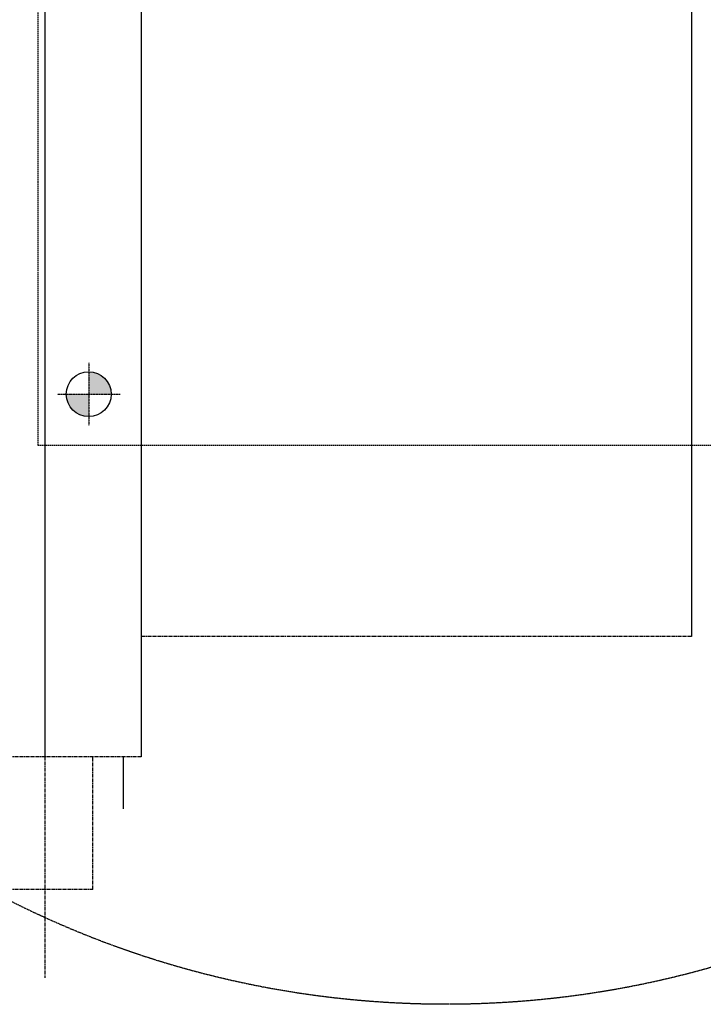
# Model space of a CAD drawing. Header units: inches. Extents: x -4968858 to -265257, y -220693 to 1871410.
# Tile 121 of 225: x -1895294 to -1895039, y 1194038 to 1194406. Entities that reach past the tile are written whole.
import ezdxf

# ---------------------------------------------------------------- set-up
doc = ezdxf.new("R2010")
doc.units = ezdxf.units.IN
doc.header["$MEASUREMENT"] = 0
for name, pattern in [('CENTER', [2, 1.25, -0.25, 0.25, -0.25]), ('CENTER2', [1.125, 0.75, -0.125, 0.125, -0.125]), ('CONTINOUS', [0]), ('DASHED', [0.75, 0.5, -0.25]), ('HIDDEN', [0.375, 0.25, -0.125])]:
    doc.linetypes.add(name, pattern=pattern)
doc.layers.add('GRID', color=8, linetype='Continuous')
doc.layers.add('IPB', color=6, linetype='Continuous')

# ---------------------------------------------------------------- blocks, each defined once
blk = doc.blocks.new('UTCOMBINE')
h = blk.add_hatch(color=256)
h.paths.add_polyline_path([(-706805.42, 46693.42), (-706797.03, 46693.42), (-706797.03, 46685.03, -0.414214)])
h.paths.add_polyline_path([(-706788.65, 46693.42), (-706797.03, 46693.42), (-706797.03, 46701.8, -0.414214)])
h = blk.add_hatch(color=256)
h.paths.add_polyline_path([(-706805.42, 46693.42), (-706797.03, 46693.42), (-706797.03, 46685.03, -0.414214)])
h.paths.add_polyline_path([(-706788.65, 46693.42), (-706797.03, 46693.42), (-706797.03, 46701.8, -0.414214)])
h = blk.add_hatch(color=256)
h.paths.add_polyline_path([(-706805.42, 46693.42), (-706797.03, 46693.42), (-706797.03, 46685.03, -0.414214)])
h.paths.add_polyline_path([(-706788.65, 46693.42), (-706797.03, 46693.42), (-706797.03, 46701.8, -0.414214)])
h = blk.add_hatch(color=256)
h.paths.add_polyline_path([(-706805.42, 46693.42), (-706797.03, 46693.42), (-706797.03, 46685.03, -0.414214)])
h.paths.add_polyline_path([(-706788.65, 46693.42), (-706797.03, 46693.42), (-706797.03, 46701.8, -0.414214)])
h = blk.add_hatch(color=256)
h.paths.add_polyline_path([(-706805.42, 46693.42), (-706797.03, 46693.42), (-706797.03, 46685.03, -0.414214)])
h.paths.add_polyline_path([(-706788.65, 46693.42), (-706797.03, 46693.42), (-706797.03, 46701.8, -0.414214)])
h = blk.add_hatch(color=256)
h.paths.add_polyline_path([(-706805.42, 46693.42), (-706797.03, 46693.42), (-706797.03, 46685.03, -0.414214)])
h.paths.add_polyline_path([(-706788.65, 46693.42), (-706797.03, 46693.42), (-706797.03, 46701.8, -0.414214)])
h = blk.add_hatch(color=256)
h.paths.add_polyline_path([(-706805.42, 46693.42), (-706797.03, 46693.42), (-706797.03, 46685.03, -0.414214)])
h.paths.add_polyline_path([(-706788.65, 46693.42), (-706797.03, 46693.42), (-706797.03, 46701.8, -0.414214)])
h = blk.add_hatch(color=256)
h.paths.add_polyline_path([(-706805.42, 46693.42), (-706797.03, 46693.42), (-706797.03, 46685.03, -0.414214)])
h.paths.add_polyline_path([(-706788.65, 46693.42), (-706797.03, 46693.42), (-706797.03, 46701.8, -0.414214)])
h = blk.add_hatch(color=256)
h.paths.add_polyline_path([(-706805.42, 46693.42), (-706797.03, 46693.42), (-706797.03, 46685.03, -0.414214)])
h.paths.add_polyline_path([(-706788.65, 46693.42), (-706797.03, 46693.42), (-706797.03, 46701.8, -0.414214)])
h = blk.add_hatch(color=256)
h.paths.add_polyline_path([(-706805.42, 46693.42), (-706797.03, 46693.42), (-706797.03, 46685.03, -0.414214)])
h.paths.add_polyline_path([(-706788.65, 46693.42), (-706797.03, 46693.42), (-706797.03, 46701.8, -0.414214)])
h = blk.add_hatch(color=256)
h.paths.add_polyline_path([(-706805.42, 46693.42), (-706797.03, 46693.42), (-706797.03, 46685.03, -0.414214)])
h.paths.add_polyline_path([(-706788.65, 46693.42), (-706797.03, 46693.42), (-706797.03, 46701.8, -0.414214)])
h = blk.add_hatch(color=256)
h.paths.add_polyline_path([(-706805.42, 46693.42), (-706797.03, 46693.42), (-706797.03, 46685.03, -0.414214)])
h.paths.add_polyline_path([(-706788.65, 46693.42), (-706797.03, 46693.42), (-706797.03, 46701.8, -0.414214)])
h = blk.add_hatch(color=256)
h.paths.add_polyline_path([(-706805.42, 46693.42), (-706797.03, 46693.42), (-706797.03, 46685.03, -0.414214)])
h.paths.add_polyline_path([(-706788.65, 46693.42), (-706797.03, 46693.42), (-706797.03, 46701.8, -0.414214)])
h = blk.add_hatch(color=256)
h.paths.add_polyline_path([(-706805.42, 46693.42), (-706797.03, 46693.42), (-706797.03, 46685.03, -0.414214)])
h.paths.add_polyline_path([(-706788.65, 46693.42), (-706797.03, 46693.42), (-706797.03, 46701.8, -0.414214)])
h = blk.add_hatch(color=256)
h.paths.add_polyline_path([(-706805.42, 46693.42), (-706797.03, 46693.42), (-706797.03, 46685.03, -0.414214)])
h.paths.add_polyline_path([(-706788.65, 46693.42), (-706797.03, 46693.42), (-706797.03, 46701.8, -0.414214)])
h = blk.add_hatch(color=256)
h.paths.add_polyline_path([(-706805.42, 46693.42), (-706797.03, 46693.42), (-706797.03, 46685.03, -0.414214)])
h.paths.add_polyline_path([(-706788.65, 46693.42), (-706797.03, 46693.42), (-706797.03, 46701.8, -0.414214)])
h = blk.add_hatch(color=256)
h.paths.add_polyline_path([(-706805.42, 46693.42), (-706797.03, 46693.42), (-706797.03, 46685.03, -0.414214)])
h.paths.add_polyline_path([(-706788.65, 46693.42), (-706797.03, 46693.42), (-706797.03, 46701.8, -0.414214)])
h = blk.add_hatch(color=256)
h.paths.add_polyline_path([(-706805.42, 46693.42), (-706797.03, 46693.42), (-706797.03, 46685.03, -0.414214)])
h.paths.add_polyline_path([(-706788.65, 46693.42), (-706797.03, 46693.42), (-706797.03, 46701.8, -0.414214)])
h = blk.add_hatch(color=256)
h.paths.add_polyline_path([(-706805.42, 46693.42), (-706797.03, 46693.42), (-706797.03, 46685.03, -0.414214)])
h.paths.add_polyline_path([(-706788.65, 46693.42), (-706797.03, 46693.42), (-706797.03, 46701.8, -0.414214)])
h = blk.add_hatch(color=256)
h.paths.add_polyline_path([(-706805.42, 46693.42), (-706797.03, 46693.42), (-706797.03, 46685.03, -0.414214)])
h.paths.add_polyline_path([(-706788.65, 46693.42), (-706797.03, 46693.42), (-706797.03, 46701.8, -0.414214)])
h = blk.add_hatch(color=256)
h.paths.add_polyline_path([(-706805.42, 46693.42), (-706797.03, 46693.42), (-706797.03, 46685.03, -0.414214)])
h.paths.add_polyline_path([(-706788.65, 46693.42), (-706797.03, 46693.42), (-706797.03, 46701.8, -0.414214)])
h = blk.add_hatch(color=256)
h.paths.add_polyline_path([(-706805.42, 46693.42), (-706797.03, 46693.42), (-706797.03, 46685.03, -0.414214)])
h.paths.add_polyline_path([(-706788.65, 46693.42), (-706797.03, 46693.42), (-706797.03, 46701.8, -0.414214)])
h = blk.add_hatch(color=256)
h.paths.add_polyline_path([(-706805.42, 46693.42), (-706797.03, 46693.42), (-706797.03, 46685.03, -0.414214)])
h.paths.add_polyline_path([(-706788.65, 46693.42), (-706797.03, 46693.42), (-706797.03, 46701.8, -0.414214)])
h = blk.add_hatch(color=256)
h.paths.add_polyline_path([(-706805.42, 46693.42), (-706797.03, 46693.42), (-706797.03, 46685.03, -0.414214)])
h.paths.add_polyline_path([(-706788.65, 46693.42), (-706797.03, 46693.42), (-706797.03, 46701.8, -0.414214)])
h = blk.add_hatch(color=256)
h.paths.add_polyline_path([(-706805.42, 46693.42), (-706797.03, 46693.42), (-706797.03, 46685.03, -0.414214)])
h.paths.add_polyline_path([(-706788.65, 46693.42), (-706797.03, 46693.42), (-706797.03, 46701.8, -0.414214)])
h = blk.add_hatch(color=256)
h.paths.add_polyline_path([(-706805.42, 46693.42), (-706797.03, 46693.42), (-706797.03, 46685.03, -0.414214)])
h.paths.add_polyline_path([(-706788.65, 46693.42), (-706797.03, 46693.42), (-706797.03, 46701.8, -0.414214)])
h = blk.add_hatch(color=256)
h.paths.add_polyline_path([(-706805.42, 46693.42), (-706797.03, 46693.42), (-706797.03, 46685.03, -0.414214)])
h.paths.add_polyline_path([(-706788.65, 46693.42), (-706797.03, 46693.42), (-706797.03, 46701.8, -0.414214)])
h = blk.add_hatch(color=256)
h.paths.add_polyline_path([(-706805.42, 46693.42), (-706797.03, 46693.42), (-706797.03, 46685.03, -0.414214)])
h.paths.add_polyline_path([(-706788.65, 46693.42), (-706797.03, 46693.42), (-706797.03, 46701.8, -0.414214)])
h = blk.add_hatch(color=256)
h.paths.add_polyline_path([(-706805.42, 46693.42), (-706797.03, 46693.42), (-706797.03, 46685.03, -0.414214)])
h.paths.add_polyline_path([(-706788.65, 46693.42), (-706797.03, 46693.42), (-706797.03, 46701.8, -0.414214)])
h = blk.add_hatch(color=256)
h.paths.add_polyline_path([(-706805.42, 46693.42), (-706797.03, 46693.42), (-706797.03, 46685.03, -0.414214)])
h.paths.add_polyline_path([(-706788.65, 46693.42), (-706797.03, 46693.42), (-706797.03, 46701.8, -0.414214)])
h = blk.add_hatch(color=256)
h.paths.add_polyline_path([(-706805.42, 46693.42), (-706797.03, 46693.42), (-706797.03, 46685.03, -0.414214)])
h.paths.add_polyline_path([(-706788.65, 46693.42), (-706797.03, 46693.42), (-706797.03, 46701.8, -0.414214)])
h = blk.add_hatch(color=256)
h.paths.add_polyline_path([(-706805.42, 46693.42), (-706797.03, 46693.42), (-706797.03, 46685.03, -0.414214)])
h.paths.add_polyline_path([(-706788.65, 46693.42), (-706797.03, 46693.42), (-706797.03, 46701.8, -0.414214)])
h = blk.add_hatch(color=256)
h.paths.add_polyline_path([(-706805.42, 46693.42), (-706797.03, 46693.42), (-706797.03, 46685.03, -0.414214)])
h.paths.add_polyline_path([(-706788.65, 46693.42), (-706797.03, 46693.42), (-706797.03, 46701.8, -0.414214)])
h = blk.add_hatch(color=256)
h.paths.add_polyline_path([(-706805.42, 46693.42), (-706797.03, 46693.42), (-706797.03, 46685.03, -0.414214)])
h.paths.add_polyline_path([(-706788.65, 46693.42), (-706797.03, 46693.42), (-706797.03, 46701.8, -0.414214)])
h = blk.add_hatch(color=256)
h.paths.add_polyline_path([(-706805.42, 46693.42), (-706797.03, 46693.42), (-706797.03, 46685.03, -0.414214)])
h.paths.add_polyline_path([(-706788.65, 46693.42), (-706797.03, 46693.42), (-706797.03, 46701.8, -0.414214)])
h = blk.add_hatch(color=256)
h.paths.add_polyline_path([(-706805.42, 46693.42), (-706797.03, 46693.42), (-706797.03, 46685.03, -0.414214)])
h.paths.add_polyline_path([(-706788.65, 46693.42), (-706797.03, 46693.42), (-706797.03, 46701.8, -0.414214)])
h = blk.add_hatch(color=256)
h.paths.add_polyline_path([(-706805.42, 46693.42), (-706797.03, 46693.42), (-706797.03, 46685.03, -0.414214)])
h.paths.add_polyline_path([(-706788.65, 46693.42), (-706797.03, 46693.42), (-706797.03, 46701.8, -0.414214)])
h = blk.add_hatch(color=256)
h.paths.add_polyline_path([(-706805.42, 46693.42), (-706797.03, 46693.42), (-706797.03, 46685.03, -0.414214)])
h.paths.add_polyline_path([(-706788.65, 46693.42), (-706797.03, 46693.42), (-706797.03, 46701.8, -0.414214)])
h = blk.add_hatch(color=256)
h.paths.add_polyline_path([(-706805.42, 46693.42), (-706797.03, 46693.42), (-706797.03, 46685.03, -0.414214)])
h.paths.add_polyline_path([(-706788.65, 46693.42), (-706797.03, 46693.42), (-706797.03, 46701.8, -0.414214)])
h = blk.add_hatch(color=256)
h.paths.add_polyline_path([(-706805.42, 46693.42), (-706797.03, 46693.42), (-706797.03, 46685.03, -0.414214)])
h.paths.add_polyline_path([(-706788.65, 46693.42), (-706797.03, 46693.42), (-706797.03, 46701.8, -0.414214)])
h = blk.add_hatch(color=256)
h.paths.add_polyline_path([(-706805.42, 46693.42), (-706797.03, 46693.42), (-706797.03, 46685.03, -0.414214)])
h.paths.add_polyline_path([(-706788.65, 46693.42), (-706797.03, 46693.42), (-706797.03, 46701.8, -0.414214)])
h = blk.add_hatch(color=256)
h.paths.add_polyline_path([(-706805.42, 46693.42), (-706797.03, 46693.42), (-706797.03, 46685.03, -0.414214)])
h.paths.add_polyline_path([(-706788.65, 46693.42), (-706797.03, 46693.42), (-706797.03, 46701.8, -0.414214)])
h = blk.add_hatch(color=256)
h.paths.add_polyline_path([(-706805.42, 46693.42), (-706797.03, 46693.42), (-706797.03, 46685.03, -0.414214)])
h.paths.add_polyline_path([(-706788.65, 46693.42), (-706797.03, 46693.42), (-706797.03, 46701.8, -0.414214)])
h = blk.add_hatch(color=256)
h.paths.add_polyline_path([(-706805.42, 46693.42), (-706797.03, 46693.42), (-706797.03, 46685.03, -0.414214)])
h.paths.add_polyline_path([(-706788.65, 46693.42), (-706797.03, 46693.42), (-706797.03, 46701.8, -0.414214)])
h = blk.add_hatch(color=256)
h.paths.add_polyline_path([(-706805.42, 46693.42), (-706797.03, 46693.42), (-706797.03, 46685.03, -0.414214)])
h.paths.add_polyline_path([(-706788.65, 46693.42), (-706797.03, 46693.42), (-706797.03, 46701.8, -0.414214)])
h = blk.add_hatch(color=256)
h.paths.add_polyline_path([(-706805.42, 46693.42), (-706797.03, 46693.42), (-706797.03, 46685.03, -0.414214)])
h.paths.add_polyline_path([(-706788.65, 46693.42), (-706797.03, 46693.42), (-706797.03, 46701.8, -0.414214)])
h = blk.add_hatch(color=256)
h.paths.add_polyline_path([(-706805.42, 46693.42), (-706797.03, 46693.42), (-706797.03, 46685.03, -0.414214)])
h.paths.add_polyline_path([(-706788.65, 46693.42), (-706797.03, 46693.42), (-706797.03, 46701.8, -0.414214)])
h = blk.add_hatch(color=256)
h.paths.add_polyline_path([(-706805.42, 46693.42), (-706797.03, 46693.42), (-706797.03, 46685.03, -0.414214)])
h.paths.add_polyline_path([(-706788.65, 46693.42), (-706797.03, 46693.42), (-706797.03, 46701.8, -0.414214)])
h = blk.add_hatch(color=256)
h.paths.add_polyline_path([(-706805.42, 46693.42), (-706797.03, 46693.42), (-706797.03, 46685.03, -0.414214)])
h.paths.add_polyline_path([(-706788.65, 46693.42), (-706797.03, 46693.42), (-706797.03, 46701.8, -0.414214)])
h = blk.add_hatch(color=256)
h.paths.add_polyline_path([(-706805.42, 46693.42), (-706797.03, 46693.42), (-706797.03, 46685.03, -0.414214)])
h.paths.add_polyline_path([(-706788.65, 46693.42), (-706797.03, 46693.42), (-706797.03, 46701.8, -0.414214)])
h = blk.add_hatch(color=256)
h.paths.add_polyline_path([(-706805.42, 46693.42), (-706797.03, 46693.42), (-706797.03, 46685.03, -0.414214)])
h.paths.add_polyline_path([(-706788.65, 46693.42), (-706797.03, 46693.42), (-706797.03, 46701.8, -0.414214)])
h = blk.add_hatch(color=256)
h.paths.add_polyline_path([(-706805.42, 46693.42), (-706797.03, 46693.42), (-706797.03, 46685.03, -0.414214)])
h.paths.add_polyline_path([(-706788.65, 46693.42), (-706797.03, 46693.42), (-706797.03, 46701.8, -0.414214)])
h = blk.add_hatch(color=256)
h.paths.add_polyline_path([(-706805.42, 46693.42), (-706797.03, 46693.42), (-706797.03, 46685.03, -0.414214)])
h.paths.add_polyline_path([(-706788.65, 46693.42), (-706797.03, 46693.42), (-706797.03, 46701.8, -0.414214)])
h = blk.add_hatch(color=256)
h.paths.add_polyline_path([(-706805.42, 46693.42), (-706797.03, 46693.42), (-706797.03, 46685.03, -0.414214)])
h.paths.add_polyline_path([(-706788.65, 46693.42), (-706797.03, 46693.42), (-706797.03, 46701.8, -0.414214)])
h = blk.add_hatch(color=256)
h.paths.add_polyline_path([(-706805.42, 46693.42), (-706797.03, 46693.42), (-706797.03, 46685.03, -0.414214)])
h.paths.add_polyline_path([(-706788.65, 46693.42), (-706797.03, 46693.42), (-706797.03, 46701.8, -0.414214)])
h = blk.add_hatch(color=256)
h.paths.add_polyline_path([(-706805.42, 46693.42), (-706797.03, 46693.42), (-706797.03, 46685.03, -0.414214)])
h.paths.add_polyline_path([(-706788.65, 46693.42), (-706797.03, 46693.42), (-706797.03, 46701.8, -0.414214)])
h = blk.add_hatch(color=256)
h.paths.add_polyline_path([(-706805.42, 46693.42), (-706797.03, 46693.42), (-706797.03, 46685.03, -0.414214)])
h.paths.add_polyline_path([(-706788.65, 46693.42), (-706797.03, 46693.42), (-706797.03, 46701.8, -0.414214)])
h = blk.add_hatch(color=256)
h.paths.add_polyline_path([(-706805.42, 46693.42), (-706797.03, 46693.42), (-706797.03, 46685.03, -0.414214)])
h.paths.add_polyline_path([(-706788.65, 46693.42), (-706797.03, 46693.42), (-706797.03, 46701.8, -0.414214)])
h = blk.add_hatch(color=256)
h.paths.add_polyline_path([(-706805.42, 46693.42), (-706797.03, 46693.42), (-706797.03, 46685.03, -0.414214)])
h.paths.add_polyline_path([(-706788.65, 46693.42), (-706797.03, 46693.42), (-706797.03, 46701.8, -0.414214)])
h = blk.add_hatch(color=256)
h.paths.add_polyline_path([(-706805.42, 46693.42), (-706797.03, 46693.42), (-706797.03, 46685.03, -0.414214)])
h.paths.add_polyline_path([(-706788.65, 46693.42), (-706797.03, 46693.42), (-706797.03, 46701.8, -0.414214)])
h = blk.add_hatch(color=256)
h.paths.add_polyline_path([(-706805.42, 46693.42), (-706797.03, 46693.42), (-706797.03, 46685.03, -0.414214)])
h.paths.add_polyline_path([(-706788.65, 46693.42), (-706797.03, 46693.42), (-706797.03, 46701.8, -0.414214)])
h = blk.add_hatch(color=256)
h.paths.add_polyline_path([(-706805.42, 46693.42), (-706797.03, 46693.42), (-706797.03, 46685.03, -0.414214)])
h.paths.add_polyline_path([(-706788.65, 46693.42), (-706797.03, 46693.42), (-706797.03, 46701.8, -0.414214)])
h = blk.add_hatch(color=256)
h.paths.add_polyline_path([(-706805.42, 46693.42), (-706797.03, 46693.42), (-706797.03, 46685.03, -0.414214)])
h.paths.add_polyline_path([(-706788.65, 46693.42), (-706797.03, 46693.42), (-706797.03, 46701.8, -0.414214)])
h = blk.add_hatch(color=256)
h.paths.add_polyline_path([(-706805.42, 46693.42), (-706797.03, 46693.42), (-706797.03, 46685.03, -0.414214)])
h.paths.add_polyline_path([(-706788.65, 46693.42), (-706797.03, 46693.42), (-706797.03, 46701.8, -0.414214)])
at = {"color": 6, "linetype": 'CENTER'}
for p, q in [((-706780.62, 45382.89, 0), (-706780.62, 46911.52, 0)), ((-706798.62, 46878.44, 0), (-706798.62, 46828.94, 0)), ((-706798.62, 46878.44, 0), (-706762.62, 46878.44, 0)), ((-706798.62, 46878.44, 0), (-706762.62, 46878.44, 0)), ((-706798.62, 46878.44, 0), (-706798.62, 46828.94, 0)), ((-706798.62, 46878.44, 0), (-706798.62, 46828.94, 0)), ((-706798.62, 46878.44, 0), (-706762.62, 46878.44, 0)), ((-706798.62, 46878.44, 0), (-706762.62, 46878.44, 0)), ((-706798.62, 46878.44, 0), (-706798.62, 46828.94, 0)), ((-706816.62, 46828.94, 0), (-706744.62, 46828.94, 0)), ((-706816.62, 46828.94, 0), (-706744.62, 46828.94, 0)), ((-707022.24, 46783.94, 0), (-706816.62, 46783.94, 0))]:
    blk.add_line(p, q, dxfattribs=at)
at = {"color": 3}
blk.add_line((-706809.95, 46828.94, 0), (-706809.95, 46848.34, 0), dxfattribs=at)
blk.add_line((-706809.95, 46828.94, 0), (-706809.95, 46848.34, 0), dxfattribs=at)
blk.add_line((-706809.95, 46828.94, 0), (-706809.95, 46848.34, 0), dxfattribs=at)
blk.add_line((-706809.95, 46828.94, 0), (-706809.95, 46848.34, 0), dxfattribs=at)
at = {"color": 6}
for p, q in [((-706816.62, 45726.59, 0), (-706816.62, 46828.94, 0)), ((-706780.62, 45220.29, 0), (-706780.62, 46829.58, 0)), ((-707022.24, 45383.96, 0), (-707022.24, 46783.94, 0)), ((-707022.24, 45383.96, 0), (-707022.24, 46783.94, 0))]:
    blk.add_line(p, q, dxfattribs=at)
at = {"color": 2, "linetype": 'DASHED'}
for p, q in [((-706777.98, 46712.47, 0), (-707082.8, 46712.47, 0)), ((-706777.98, 46712.47, 0), (-707082.8, 46712.47, 0)), ((-706777.98, 46712.47, 0), (-707082.8, 46712.47, 0)), ((-706777.98, 46712.47, 0), (-707082.8, 46712.47, 0)), ((-706777.98, 46712.47, 0), (-707082.8, 46712.47, 0)), ((-706777.98, 46712.47, 0), (-707082.8, 46712.47, 0)), ((-706777.98, 46712.47, 0), (-707082.8, 46712.47, 0)), ((-706777.98, 46712.47, 0), (-707082.8, 46712.47, 0)), ((-706777.98, 46712.47, 0), (-707082.8, 46712.47, 0)), ((-706777.98, 46712.47, 0), (-707082.8, 46712.47, 0)), ((-706777.98, 46712.47, 0), (-707082.8, 46712.47, 0)), ((-706777.98, 46712.47, 0), (-707082.8, 46712.47, 0)), ((-706777.98, 46712.47, 0), (-707082.8, 46712.47, 0)), ((-706777.98, 46712.47, 0), (-707082.8, 46712.47, 0)), ((-706777.98, 46712.47, 0), (-707082.8, 46712.47, 0)), ((-706777.98, 46712.47, 0), (-707082.8, 46712.47, 0)), ((-706777.98, 46712.47, 0), (-707082.8, 46712.47, 0)), ((-706777.98, 46712.47, 0), (-707082.8, 46712.47, 0)), ((-706777.98, 46712.47, 0), (-707082.8, 46712.47, 0)), ((-706777.98, 46712.47, 0), (-707082.8, 46712.47, 0)), ((-706777.98, 46712.47, 0), (-707082.8, 46712.47, 0)), ((-706777.98, 46712.47, 0), (-707082.8, 46712.47, 0)), ((-706777.98, 46712.47, 0), (-707082.8, 46712.47, 0)), ((-706777.98, 46712.47, 0), (-707082.8, 46712.47, 0)), ((-706777.98, 46712.47, 0), (-707082.8, 46712.47, 0)), ((-706777.98, 46712.47, 0), (-707082.8, 46712.47, 0)), ((-706777.98, 46712.47, 0), (-707082.8, 46712.47, 0)), ((-706777.98, 46712.47, 0), (-707082.8, 46712.47, 0)), ((-706777.98, 46712.47, 0), (-707082.8, 46712.47, 0)), ((-706777.98, 46712.47, 0), (-707082.8, 46712.47, 0)), ((-706777.98, 46712.47, 0), (-707082.8, 46712.47, 0)), ((-706777.98, 46712.47, 0), (-707082.8, 46712.47, 0)), ((-706777.98, 46712.47, 0), (-707082.8, 46712.47, 0)), ((-706777.98, 46712.47, 0), (-707082.8, 46712.47, 0)), ((-706777.98, 46712.47, 0), (-707082.8, 46712.47, 0)), ((-706777.98, 46712.47, 0), (-707082.8, 46712.47, 0)), ((-706777.98, 46712.47, 0), (-707082.8, 46712.47, 0)), ((-706777.98, 46712.47, 0), (-707082.8, 46712.47, 0)), ((-706777.98, 46712.47, 0), (-707082.8, 46712.47, 0)), ((-706777.98, 46712.47, 0), (-707082.8, 46712.47, 0)), ((-706777.98, 46712.47, 0), (-707082.8, 46712.47, 0)), ((-706777.98, 46712.47, 0), (-707082.8, 46712.47, 0)), ((-706777.98, 46712.47, 0), (-707082.8, 46712.47, 0)), ((-706777.98, 46712.47, 0), (-707082.8, 46712.47, 0)), ((-706777.98, 46712.47, 0), (-707082.8, 46712.47, 0)), ((-706777.98, 46712.47, 0), (-707082.8, 46712.47, 0)), ((-706777.98, 46712.47, 0), (-707082.8, 46712.47, 0)), ((-706777.98, 46712.47, 0), (-707082.8, 46712.47, 0)), ((-706777.98, 46712.47, 0), (-707082.8, 46712.47, 0)), ((-706777.98, 46712.47, 0), (-707082.8, 46712.47, 0)), ((-706777.98, 46712.47, 0), (-707082.8, 46712.47, 0)), ((-706777.98, 46712.47, 0), (-707082.8, 46712.47, 0)), ((-706777.98, 46712.47, 0), (-707082.8, 46712.47, 0)), ((-706777.98, 46712.47, 0), (-707082.8, 46712.47, 0)), ((-706777.98, 46712.47, 0), (-707082.8, 46712.47, 0)), ((-706777.98, 46712.47, 0), (-707082.8, 46712.47, 0)), ((-706777.98, 46712.47, 0), (-707082.8, 46712.47, 0)), ((-706777.98, 46712.47, 0), (-707082.8, 46712.47, 0)), ((-706777.98, 46712.47, 0), (-707082.8, 46712.47, 0)), ((-706777.98, 46712.47, 0), (-707082.8, 46712.47, 0)), ((-706777.98, 46712.47, 0), (-707082.8, 46712.47, 0)), ((-706777.98, 46712.47, 0), (-707082.8, 46712.47, 0)), ((-706777.98, 46712.47, 0), (-707082.8, 46712.47, 0)), ((-706777.98, 46712.47, 0), (-707082.8, 46712.47, 0)), ((-706777.98, 46407.65, 0), (-706777.98, 46712.47, 0)), ((-706777.98, 46407.65, 0), (-706777.98, 46712.47, 0)), ((-706777.98, 46407.65, 0), (-706777.98, 46712.47, 0)), ((-706777.98, 46407.65, 0), (-706777.98, 46712.47, 0)), ((-706777.98, 46407.65, 0), (-706777.98, 46712.47, 0)), ((-706777.98, 46407.65, 0), (-706777.98, 46712.47, 0)), ((-706777.98, 46407.65, 0), (-706777.98, 46712.47, 0)), ((-706777.98, 46407.65, 0), (-706777.98, 46712.47, 0)), ((-706777.98, 46407.65, 0), (-706777.98, 46712.47, 0)), ((-706777.98, 46407.65, 0), (-706777.98, 46712.47, 0)), ((-706777.98, 46407.65, 0), (-706777.98, 46712.47, 0)), ((-706777.98, 46407.65, 0), (-706777.98, 46712.47, 0)), ((-706777.98, 46407.65, 0), (-706777.98, 46712.47, 0)), ((-706777.98, 46407.65, 0), (-706777.98, 46712.47, 0)), ((-706777.98, 46407.65, 0), (-706777.98, 46712.47, 0)), ((-706777.98, 46407.65, 0), (-706777.98, 46712.47, 0)), ((-706777.98, 46407.65, 0), (-706777.98, 46712.47, 0)), ((-706777.98, 46407.65, 0), (-706777.98, 46712.47, 0)), ((-706777.98, 46407.65, 0), (-706777.98, 46712.47, 0)), ((-706777.98, 46407.65, 0), (-706777.98, 46712.47, 0)), ((-706777.98, 46407.65, 0), (-706777.98, 46712.47, 0)), ((-706777.98, 46407.65, 0), (-706777.98, 46712.47, 0)), ((-706777.98, 46407.65, 0), (-706777.98, 46712.47, 0)), ((-706777.98, 46407.65, 0), (-706777.98, 46712.47, 0)), ((-706777.98, 46407.65, 0), (-706777.98, 46712.47, 0)), ((-706777.98, 46407.65, 0), (-706777.98, 46712.47, 0)), ((-706777.98, 46407.65, 0), (-706777.98, 46712.47, 0)), ((-706777.98, 46407.65, 0), (-706777.98, 46712.47, 0)), ((-706777.98, 46407.65, 0), (-706777.98, 46712.47, 0)), ((-706777.98, 46407.65, 0), (-706777.98, 46712.47, 0)), ((-706777.98, 46407.65, 0), (-706777.98, 46712.47, 0)), ((-706777.98, 46407.65, 0), (-706777.98, 46712.47, 0)), ((-706777.98, 46407.65, 0), (-706777.98, 46712.47, 0)), ((-706777.98, 46407.65, 0), (-706777.98, 46712.47, 0)), ((-706777.98, 46407.65, 0), (-706777.98, 46712.47, 0)), ((-706777.98, 46407.65, 0), (-706777.98, 46712.47, 0)), ((-706777.98, 46407.65, 0), (-706777.98, 46712.47, 0)), ((-706777.98, 46407.65, 0), (-706777.98, 46712.47, 0)), ((-706777.98, 46407.65, 0), (-706777.98, 46712.47, 0)), ((-706777.98, 46407.65, 0), (-706777.98, 46712.47, 0)), ((-706777.98, 46407.65, 0), (-706777.98, 46712.47, 0)), ((-706777.98, 46407.65, 0), (-706777.98, 46712.47, 0)), ((-706777.98, 46407.65, 0), (-706777.98, 46712.47, 0)), ((-706777.98, 46407.65, 0), (-706777.98, 46712.47, 0)), ((-706777.98, 46407.65, 0), (-706777.98, 46712.47, 0)), ((-706777.98, 46407.65, 0), (-706777.98, 46712.47, 0)), ((-706777.98, 46407.65, 0), (-706777.98, 46712.47, 0)), ((-706777.98, 46407.65, 0), (-706777.98, 46712.47, 0)), ((-706777.98, 46407.65, 0), (-706777.98, 46712.47, 0)), ((-706777.98, 46407.65, 0), (-706777.98, 46712.47, 0)), ((-706777.98, 46407.65, 0), (-706777.98, 46712.47, 0)), ((-706777.98, 46407.65, 0), (-706777.98, 46712.47, 0)), ((-706777.98, 46407.65, 0), (-706777.98, 46712.47, 0)), ((-706777.98, 46407.65, 0), (-706777.98, 46712.47, 0)), ((-706777.98, 46407.65, 0), (-706777.98, 46712.47, 0)), ((-706777.98, 46407.65, 0), (-706777.98, 46712.47, 0)), ((-706777.98, 46407.65, 0), (-706777.98, 46712.47, 0)), ((-706777.98, 46407.65, 0), (-706777.98, 46712.47, 0)), ((-706777.98, 46407.65, 0), (-706777.98, 46712.47, 0)), ((-706777.98, 46407.65, 0), (-706777.98, 46712.47, 0)), ((-706777.98, 46407.65, 0), (-706777.98, 46712.47, 0)), ((-706777.98, 46407.65, 0), (-706777.98, 46712.47, 0)), ((-706777.98, 46407.65, 0), (-706777.98, 46712.47, 0)), ((-706777.98, 46407.65, 0), (-706777.98, 46712.47, 0))]:
    blk.add_line(p, q, dxfattribs=at)
at = {"color": 2, "linetype": 'CENTER2', "ltscale": 0.1}
for p, q in [((-706797.03, 46681.7, 0), (-706797.03, 46705.13, 0)), ((-706797.03, 46681.7, 0), (-706797.03, 46705.13, 0)), ((-706797.03, 46681.7, 0), (-706797.03, 46705.13, 0)), ((-706797.03, 46681.7, 0), (-706797.03, 46705.13, 0)), ((-706797.03, 46681.7, 0), (-706797.03, 46705.13, 0)), ((-706797.03, 46681.7, 0), (-706797.03, 46705.13, 0)), ((-706797.03, 46681.7, 0), (-706797.03, 46705.13, 0)), ((-706797.03, 46681.7, 0), (-706797.03, 46705.13, 0)), ((-706797.03, 46681.7, 0), (-706797.03, 46705.13, 0)), ((-706797.03, 46681.7, 0), (-706797.03, 46705.13, 0)), ((-706797.03, 46681.7, 0), (-706797.03, 46705.13, 0)), ((-706797.03, 46681.7, 0), (-706797.03, 46705.13, 0)), ((-706797.03, 46681.7, 0), (-706797.03, 46705.13, 0)), ((-706797.03, 46681.7, 0), (-706797.03, 46705.13, 0)), ((-706797.03, 46681.7, 0), (-706797.03, 46705.13, 0)), ((-706797.03, 46681.7, 0), (-706797.03, 46705.13, 0)), ((-706797.03, 46681.7, 0), (-706797.03, 46705.13, 0)), ((-706797.03, 46681.7, 0), (-706797.03, 46705.13, 0)), ((-706797.03, 46681.7, 0), (-706797.03, 46705.13, 0)), ((-706797.03, 46681.7, 0), (-706797.03, 46705.13, 0)), ((-706797.03, 46681.7, 0), (-706797.03, 46705.13, 0)), ((-706797.03, 46681.7, 0), (-706797.03, 46705.13, 0)), ((-706797.03, 46681.7, 0), (-706797.03, 46705.13, 0)), ((-706797.03, 46681.7, 0), (-706797.03, 46705.13, 0)), ((-706797.03, 46681.7, 0), (-706797.03, 46705.13, 0)), ((-706797.03, 46681.7, 0), (-706797.03, 46705.13, 0)), ((-706797.03, 46681.7, 0), (-706797.03, 46705.13, 0)), ((-706797.03, 46681.7, 0), (-706797.03, 46705.13, 0)), ((-706797.03, 46681.7, 0), (-706797.03, 46705.13, 0)), ((-706797.03, 46681.7, 0), (-706797.03, 46705.13, 0)), ((-706797.03, 46681.7, 0), (-706797.03, 46705.13, 0)), ((-706797.03, 46681.7, 0), (-706797.03, 46705.13, 0)), ((-706797.03, 46681.7, 0), (-706797.03, 46705.13, 0)), ((-706797.03, 46681.7, 0), (-706797.03, 46705.13, 0)), ((-706797.03, 46681.7, 0), (-706797.03, 46705.13, 0)), ((-706797.03, 46681.7, 0), (-706797.03, 46705.13, 0)), ((-706797.03, 46681.7, 0), (-706797.03, 46705.13, 0)), ((-706797.03, 46681.7, 0), (-706797.03, 46705.13, 0)), ((-706797.03, 46681.7, 0), (-706797.03, 46705.13, 0)), ((-706797.03, 46681.7, 0), (-706797.03, 46705.13, 0)), ((-706797.03, 46681.7, 0), (-706797.03, 46705.13, 0)), ((-706797.03, 46681.7, 0), (-706797.03, 46705.13, 0)), ((-706797.03, 46681.7, 0), (-706797.03, 46705.13, 0)), ((-706797.03, 46681.7, 0), (-706797.03, 46705.13, 0)), ((-706797.03, 46681.7, 0), (-706797.03, 46705.13, 0)), ((-706797.03, 46681.7, 0), (-706797.03, 46705.13, 0)), ((-706797.03, 46681.7, 0), (-706797.03, 46705.13, 0)), ((-706797.03, 46681.7, 0), (-706797.03, 46705.13, 0)), ((-706797.03, 46681.7, 0), (-706797.03, 46705.13, 0)), ((-706797.03, 46681.7, 0), (-706797.03, 46705.13, 0)), ((-706797.03, 46681.7, 0), (-706797.03, 46705.13, 0)), ((-706797.03, 46681.7, 0), (-706797.03, 46705.13, 0)), ((-706797.03, 46681.7, 0), (-706797.03, 46705.13, 0)), ((-706797.03, 46681.7, 0), (-706797.03, 46705.13, 0)), ((-706797.03, 46681.7, 0), (-706797.03, 46705.13, 0)), ((-706797.03, 46681.7, 0), (-706797.03, 46705.13, 0)), ((-706797.03, 46681.7, 0), (-706797.03, 46705.13, 0)), ((-706797.03, 46681.7, 0), (-706797.03, 46705.13, 0)), ((-706797.03, 46681.7, 0), (-706797.03, 46705.13, 0)), ((-706797.03, 46681.7, 0), (-706797.03, 46705.13, 0)), ((-706797.03, 46681.7, 0), (-706797.03, 46705.13, 0)), ((-706797.03, 46681.7, 0), (-706797.03, 46705.13, 0)), ((-706797.03, 46681.7, 0), (-706797.03, 46705.13, 0)), ((-706797.03, 46681.7, 0), (-706797.03, 46705.13, 0)), ((-706785.32, 46693.42, 0), (-706808.75, 46693.42, 0)), ((-706785.32, 46693.42, 0), (-706808.75, 46693.42, 0)), ((-706785.32, 46693.42, 0), (-706808.75, 46693.42, 0)), ((-706785.32, 46693.42, 0), (-706808.75, 46693.42, 0)), ((-706785.32, 46693.42, 0), (-706808.75, 46693.42, 0)), ((-706785.32, 46693.42, 0), (-706808.75, 46693.42, 0)), ((-706785.32, 46693.42, 0), (-706808.75, 46693.42, 0)), ((-706785.32, 46693.42, 0), (-706808.75, 46693.42, 0)), ((-706785.32, 46693.42, 0), (-706808.75, 46693.42, 0)), ((-706785.32, 46693.42, 0), (-706808.75, 46693.42, 0)), ((-706785.32, 46693.42, 0), (-706808.75, 46693.42, 0)), ((-706785.32, 46693.42, 0), (-706808.75, 46693.42, 0)), ((-706785.32, 46693.42, 0), (-706808.75, 46693.42, 0)), ((-706785.32, 46693.42, 0), (-706808.75, 46693.42, 0)), ((-706785.32, 46693.42, 0), (-706808.75, 46693.42, 0)), ((-706785.32, 46693.42, 0), (-706808.75, 46693.42, 0)), ((-706785.32, 46693.42, 0), (-706808.75, 46693.42, 0)), ((-706785.32, 46693.42, 0), (-706808.75, 46693.42, 0)), ((-706785.32, 46693.42, 0), (-706808.75, 46693.42, 0)), ((-706785.32, 46693.42, 0), (-706808.75, 46693.42, 0)), ((-706785.32, 46693.42, 0), (-706808.75, 46693.42, 0)), ((-706785.32, 46693.42, 0), (-706808.75, 46693.42, 0)), ((-706785.32, 46693.42, 0), (-706808.75, 46693.42, 0)), ((-706785.32, 46693.42, 0), (-706808.75, 46693.42, 0)), ((-706785.32, 46693.42, 0), (-706808.75, 46693.42, 0)), ((-706785.32, 46693.42, 0), (-706808.75, 46693.42, 0)), ((-706785.32, 46693.42, 0), (-706808.75, 46693.42, 0)), ((-706785.32, 46693.42, 0), (-706808.75, 46693.42, 0)), ((-706785.32, 46693.42, 0), (-706808.75, 46693.42, 0)), ((-706785.32, 46693.42, 0), (-706808.75, 46693.42, 0)), ((-706785.32, 46693.42, 0), (-706808.75, 46693.42, 0)), ((-706785.32, 46693.42, 0), (-706808.75, 46693.42, 0)), ((-706785.32, 46693.42, 0), (-706808.75, 46693.42, 0)), ((-706785.32, 46693.42, 0), (-706808.75, 46693.42, 0)), ((-706785.32, 46693.42, 0), (-706808.75, 46693.42, 0)), ((-706785.32, 46693.42, 0), (-706808.75, 46693.42, 0)), ((-706785.32, 46693.42, 0), (-706808.75, 46693.42, 0)), ((-706785.32, 46693.42, 0), (-706808.75, 46693.42, 0)), ((-706785.32, 46693.42, 0), (-706808.75, 46693.42, 0)), ((-706785.32, 46693.42, 0), (-706808.75, 46693.42, 0)), ((-706785.32, 46693.42, 0), (-706808.75, 46693.42, 0)), ((-706785.32, 46693.42, 0), (-706808.75, 46693.42, 0)), ((-706785.32, 46693.42, 0), (-706808.75, 46693.42, 0)), ((-706785.32, 46693.42, 0), (-706808.75, 46693.42, 0)), ((-706785.32, 46693.42, 0), (-706808.75, 46693.42, 0)), ((-706785.32, 46693.42, 0), (-706808.75, 46693.42, 0)), ((-706785.32, 46693.42, 0), (-706808.75, 46693.42, 0)), ((-706785.32, 46693.42, 0), (-706808.75, 46693.42, 0)), ((-706785.32, 46693.42, 0), (-706808.75, 46693.42, 0)), ((-706785.32, 46693.42, 0), (-706808.75, 46693.42, 0)), ((-706785.32, 46693.42, 0), (-706808.75, 46693.42, 0)), ((-706785.32, 46693.42, 0), (-706808.75, 46693.42, 0)), ((-706785.32, 46693.42, 0), (-706808.75, 46693.42, 0)), ((-706785.32, 46693.42, 0), (-706808.75, 46693.42, 0)), ((-706785.32, 46693.42, 0), (-706808.75, 46693.42, 0)), ((-706785.32, 46693.42, 0), (-706808.75, 46693.42, 0)), ((-706785.32, 46693.42, 0), (-706808.75, 46693.42, 0)), ((-706785.32, 46693.42, 0), (-706808.75, 46693.42, 0)), ((-706785.32, 46693.42, 0), (-706808.75, 46693.42, 0)), ((-706785.32, 46693.42, 0), (-706808.75, 46693.42, 0)), ((-706785.32, 46693.42, 0), (-706808.75, 46693.42, 0)), ((-706785.32, 46693.42, 0), (-706808.75, 46693.42, 0)), ((-706785.32, 46693.42, 0), (-706808.75, 46693.42, 0)), ((-706785.32, 46693.42, 0), (-706808.75, 46693.42, 0))]:
    blk.add_line(p, q, dxfattribs=at)
blk.add_circle((-706797.03, 46693.42, 0), 8.38)
blk.add_circle((-706797.03, 46693.42, 0), 8.38)
blk.add_circle((-706797.03, 46693.42, 0), 8.38)
blk.add_circle((-706797.03, 46693.42, 0), 8.38)
blk.add_circle((-706797.03, 46693.42, 0), 8.38)
blk.add_circle((-706797.03, 46693.42, 0), 8.38)
blk.add_circle((-706797.03, 46693.42, 0), 8.38)
blk.add_circle((-706797.03, 46693.42, 0), 8.38)
blk.add_circle((-706797.03, 46693.42, 0), 8.38)
blk.add_circle((-706797.03, 46693.42, 0), 8.38)
blk.add_circle((-706797.03, 46693.42, 0), 8.38)
blk.add_circle((-706797.03, 46693.42, 0), 8.38)
blk.add_circle((-706797.03, 46693.42, 0), 8.38)
blk.add_circle((-706797.03, 46693.42, 0), 8.38)
blk.add_circle((-706797.03, 46693.42, 0), 8.38)
blk.add_circle((-706797.03, 46693.42, 0), 8.38)
blk.add_circle((-706797.03, 46693.42, 0), 8.38)
blk.add_circle((-706797.03, 46693.42, 0), 8.38)
blk.add_circle((-706797.03, 46693.42, 0), 8.38)
blk.add_circle((-706797.03, 46693.42, 0), 8.38)
blk.add_circle((-706797.03, 46693.42, 0), 8.38)
blk.add_circle((-706797.03, 46693.42, 0), 8.38)
blk.add_circle((-706797.03, 46693.42, 0), 8.38)
blk.add_circle((-706797.03, 46693.42, 0), 8.38)
blk.add_circle((-706797.03, 46693.42, 0), 8.38)
blk.add_circle((-706797.03, 46693.42, 0), 8.38)
blk.add_circle((-706797.03, 46693.42, 0), 8.38)
blk.add_circle((-706797.03, 46693.42, 0), 8.38)
blk.add_circle((-706797.03, 46693.42, 0), 8.38)
blk.add_circle((-706797.03, 46693.42, 0), 8.38)
blk.add_circle((-706797.03, 46693.42, 0), 8.38)
blk.add_circle((-706797.03, 46693.42, 0), 8.38)
blk.add_circle((-706797.03, 46693.42, 0), 8.38)
blk.add_circle((-706797.03, 46693.42, 0), 8.38)
blk.add_circle((-706797.03, 46693.42, 0), 8.38)
blk.add_circle((-706797.03, 46693.42, 0), 8.38)
blk.add_circle((-706797.03, 46693.42, 0), 8.38)
blk.add_circle((-706797.03, 46693.42, 0), 8.38)
blk.add_circle((-706797.03, 46693.42, 0), 8.38)
blk.add_circle((-706797.03, 46693.42, 0), 8.38)
blk.add_circle((-706797.03, 46693.42, 0), 8.38)
blk.add_circle((-706797.03, 46693.42, 0), 8.38)
blk.add_circle((-706797.03, 46693.42, 0), 8.38)
blk.add_circle((-706797.03, 46693.42, 0), 8.38)
blk.add_circle((-706797.03, 46693.42, 0), 8.38)
blk.add_circle((-706797.03, 46693.42, 0), 8.38)
blk.add_circle((-706797.03, 46693.42, 0), 8.38)
blk.add_circle((-706797.03, 46693.42, 0), 8.38)
blk.add_circle((-706797.03, 46693.42, 0), 8.38)
blk.add_circle((-706797.03, 46693.42, 0), 8.38)
blk.add_circle((-706797.03, 46693.42, 0), 8.38)
blk.add_circle((-706797.03, 46693.42, 0), 8.38)
blk.add_circle((-706797.03, 46693.42, 0), 8.38)
blk.add_circle((-706797.03, 46693.42, 0), 8.38)
blk.add_circle((-706797.03, 46693.42, 0), 8.38)
blk.add_circle((-706797.03, 46693.42, 0), 8.38)
blk.add_circle((-706797.03, 46693.42, 0), 8.38)
blk.add_circle((-706797.03, 46693.42, 0), 8.38)
blk.add_circle((-706797.03, 46693.42, 0), 8.38)
blk.add_circle((-706797.03, 46693.42, 0), 8.38)
blk.add_circle((-706797.03, 46693.42, 0), 8.38)
blk.add_circle((-706797.03, 46693.42, 0), 8.38)
blk.add_circle((-706797.03, 46693.42, 0), 8.38)
blk.add_circle((-706797.03, 46693.42, 0), 8.38)
at = {"layer": 'IPB', "linetype": 'HIDDEN'}
blk.add_circle((-706930.39, 46560.06, 0), 361.31, dxfattribs=at)
blk = doc.blocks.new('TFMR YARD')
at = {"layer": 'GRID', "color": 1, "rotation": 180}
blk.add_blockref('UTCOMBINE', (-795623.35, 296115.83, 0), dxfattribs=at)

msp = doc.modelspace()

# ---------------------------------------------------------------- block references
at = {"color": 1, "linetype": 'CONTINOUS', "lineweight": 15}
msp.add_blockref('TFMR YARD', (-1806442.03, 944843.99), dxfattribs=at)

doc.saveas('drawing.dxf')
